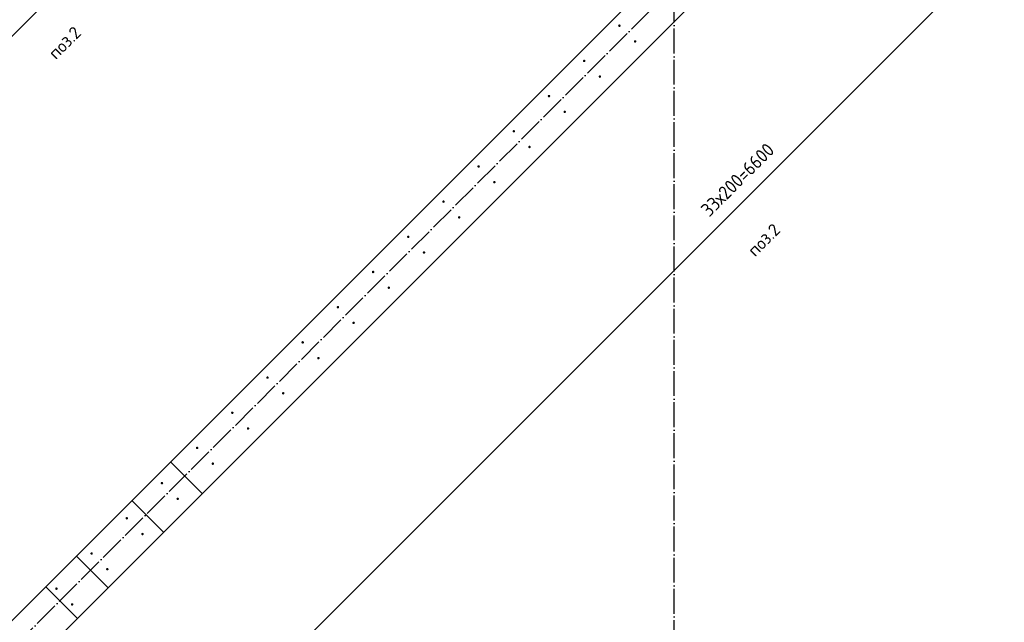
# Model space of a CAD drawing. Header units: millimetres. Extents: x -3026 to 47325, y -2839 to 55854.
# Tile 16 of 130: x 15820 to 19777, y 11137 to 13559. Entities that reach past the tile are written whole.
import ezdxf

# ---------------------------------------------------------------- set-up
doc = ezdxf.new("R2010")
doc.units = ezdxf.units.MM
doc.header["$PDMODE"] = 65
for name, pattern in [('______11', [125, 100, -12.5, 0, -12.5]), ('______5', [275, 200, -25, 25, -25]), ('________', [0])]:
    doc.linetypes.add(name, pattern=pattern)
for name, color, linetype, lineweight in [('Standard', 7, 'Continuous', 25), ('Арм.стержн. вертикальными 1', 22, 'Continuous', 35), ('Размерная линия_ общее', 7, 'Continuous', 13)]:
    doc.layers.add(name, color=color, linetype=linetype, lineweight=lineweight)
doc.layers.add('Осевая линия_ общее', color=7, linetype='______5', lineweight=13, true_color=0xa0a0a0)
doc.styles.add('ISOCPEUR', font='ISOCPEUR')
doc.dimstyles.new('DIMSTYLE_3', dxfattribs={"dimtxt": 55, "dimasz": 62.5, "dimexe": 0, "dimexo": 0, "dimgap": 27.5, "dimtad": 2, "dimdec": 0, "dimrnd": 5, "dimzin": 12, "dimdsep": 46, "dimtxsty": 'ISOCPEUR', "dimblk1": 'ALL_ML_STRICH', "dimblk2": 'ALL_ML_STRICH', "dimsah": 1, "dimcen": 0, "dimclrd": 7, "dimclre": 256, "dimclrt": 7, "dimadec": 0, "dimazin": 0, "dimtfac": 1, "dimtdec": 0, "dimtix": 1, "dimtmove": 2, "dimatfit": 3, "dimfxl": 0, "dimtzin": 0, "dimlwd": 0, "dimlwe": -3, "dimarcsym": 0})

# ---------------------------------------------------------------- blocks, each defined once
blk = doc.blocks.new('СЛОЖНЫЙ_ОБЪЕКТ_0')
at = {"layer": 'Осевая линия_ общее', "color": 253, "linetype": '______11', "lineweight": -3, "true_color": 0xa0a0a0, "transparency": 33554687}
for p, q in [((18450, -2590), (18450, 20630)), ((5452.4, 694), (22613.9, 17855.5))]:
    blk.add_line(p, q, dxfattribs=at)
blk = doc.blocks.new('ALL_ML_STRICH')
at = {"color": 0, "linetype": 'ByBlock', "lineweight": -2}
for p, q in [((-1, 0), (0.5, 0)), ((-0.3, -0.3), (0.3, 0.3)), ((0, -0.5), (0, 0.5))]:
    blk.add_line(p, q, dxfattribs=at)
blk = doc.blocks.new('*D427')
at = {"layer": 'DEFPOINTS', "color": 7, "linetype": 'Continuous', "lineweight": 13, "transparency": 33554687}
for p in [(15779.4, 14776.4), (14789.4, 13786.4), (15436.4, 13139.5)]:
    blk.add_point(p, dxfattribs=at)
at = {"layer": 'Размерная линия_ общее', "color": 253, "linetype": 'Continuous', "lineweight": -2, "true_color": 0xa0a0a0, "transparency": 33554687}
for p, q in [((15793.5, 14762.2), (16426.4, 14129.4)), ((14803.6, 13772.3), (15436.4, 13139.5))]:
    blk.add_line(p, q, dxfattribs=at)
at = {"layer": 'Размерная линия_ общее', "color": 7, "linetype": 'Continuous', "lineweight": -2, "transparency": 33554687}
blk.add_line((15436.4, 13139.5), (16426.4, 14129.4), dxfattribs=at)
at = {"layer": 'Размерная линия_ общее', "color": 7, "linetype": 'Continuous', "lineweight": 13, "transparency": 33554687, "yscale": 62.5, "zscale": 62.5}
for p, xscale, rotation in [((16426.4, 14129.4), 62.50000000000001, 45.00000000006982), ((15436.4, 13139.5), 62.49999999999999, 225.0000000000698)]:
    blk.add_blockref('ALL_ML_STRICH', p, dxfattribs=dict(at, xscale=xscale, rotation=rotation))
at = {"layer": 'Размерная линия_ общее', "color": 7, "linetype": 'Continuous', "lineweight": 13, "transparency": 33554687, "insert": (15797, 13648.6), "char_height": 55, "width": 2.75, "attachment_point": 1, "rotation": 45, "line_spacing_factor": 0.60241, "style": 'ISOCPEUR'}
blk.add_mtext('\\W0.91;7х200', dxfattribs=at)
blk = doc.blocks.new('*D443')
at = {"layer": 'DEFPOINTS', "color": 7, "linetype": 'Continuous', "lineweight": 13, "transparency": 33554687}
for p in [(20556.3, 15734.2), (15889.4, 11067.3), (16428.1, 10528.5)]:
    blk.add_point(p, dxfattribs=at)
at = {"layer": 'Размерная линия_ общее', "color": 253, "linetype": 'Continuous', "lineweight": -2, "true_color": 0xa0a0a0, "transparency": 33554687}
for p, q in [((20570.4, 15720), (21095, 15195.4)), ((15903.5, 11053.1), (16428.1, 10528.5))]:
    blk.add_line(p, q, dxfattribs=at)
at = {"layer": 'Размерная линия_ общее', "color": 7, "linetype": 'Continuous', "lineweight": -2, "transparency": 33554687}
blk.add_line((16428.1, 10528.5), (21095, 15195.4), dxfattribs=at)
at = {"layer": 'Размерная линия_ общее', "color": 7, "linetype": 'Continuous', "lineweight": 13, "transparency": 33554687, "xscale": 62.50000000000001, "yscale": 62.5, "zscale": 62.5}
for p, rotation in [((21095, 15195.4), 45), ((16428.1, 10528.5), 225)]:
    blk.add_blockref('ALL_ML_STRICH', p, dxfattribs=dict(at, rotation=rotation))
at = {"layer": 'Размерная линия_ общее', "color": 7, "linetype": 'Continuous', "lineweight": 13, "transparency": 33554687, "insert": (18552.9, 12801.9), "char_height": 55, "width": 2.75, "attachment_point": 1, "rotation": 45, "line_spacing_factor": 0.60241, "style": 'ISOCPEUR'}
blk.add_mtext('\\W0.91;33х200=6600', dxfattribs=at)

msp = doc.modelspace()

# ---------------------------------------------------------------- hatches: boundary and pattern name
at = {"layer": 'Арм.стержн. вертикальными 1', "linetype": 'Continuous', "lineweight": 50, "transparency": 33554687}
for points in [[(18235.2, 13534.7), (18234.8, 13536.6), (18233.7, 13538.3), (18232.1, 13539.3), (18230.2, 13539.7), (18228.3, 13539.3), (18226.7, 13538.3), (18225.6, 13536.6), (18225.2, 13534.7), (18225.6, 13532.8), (18226.7, 13531.2), (18228.3, 13530.1), (18230.2, 13529.7), (18232.1, 13530.1), (18233.7, 13531.2), (18234.8, 13532.8)], [(18298.5, 13471.4), (18298.1, 13473.3), (18297, 13475), (18295.4, 13476), (18293.5, 13476.4), (18291.6, 13476), (18290, 13475), (18288.9, 13473.3), (18288.5, 13471.4), (18288.9, 13469.5), (18290, 13467.9), (18291.6, 13466.8), (18293.5, 13466.4), (18295.4, 13466.8), (18297, 13467.9), (18298.1, 13469.5)], [(18093.8, 13393.3), (18093.4, 13395.2), (18092.3, 13396.8), (18090.7, 13397.9), (18088.8, 13398.3), (18086.9, 13397.9), (18085.2, 13396.8), (18084.2, 13395.2), (18083.8, 13393.3), (18084.2, 13391.4), (18085.2, 13389.8), (18086.9, 13388.7), (18088.8, 13388.3), (18090.7, 13388.7), (18092.3, 13389.8), (18093.4, 13391.4)], [(18157.1, 13330), (18156.7, 13331.9), (18155.6, 13333.5), (18154, 13334.6), (18152.1, 13335), (18150.2, 13334.6), (18148.6, 13333.5), (18147.5, 13331.9), (18147.1, 13330), (18147.5, 13328.1), (18148.6, 13326.5), (18150.2, 13325.4), (18152.1, 13325), (18154, 13325.4), (18155.6, 13326.5), (18156.7, 13328.1)], [(17952.4, 13251.9), (17952, 13253.8), (17950.9, 13255.4), (17949.3, 13256.5), (17947.4, 13256.9), (17945.5, 13256.5), (17943.8, 13255.4), (17942.7, 13253.8), (17942.4, 13251.9), (17942.7, 13250), (17943.8, 13248.3), (17945.5, 13247.3), (17947.4, 13246.9), (17949.3, 13247.3), (17950.9, 13248.3), (17952, 13250)], [(18015.7, 13188.6), (18015.3, 13190.5), (18014.2, 13192.1), (18012.6, 13193.2), (18010.7, 13193.6), (18008.8, 13193.2), (18007.1, 13192.1), (18006.1, 13190.5), (18005.7, 13188.6), (18006.1, 13186.7), (18007.1, 13185), (18008.8, 13184), (18010.7, 13183.6), (18012.6, 13184), (18014.2, 13185), (18015.3, 13186.7)], [(17810.9, 13110.5), (17810.6, 13112.4), (17809.5, 13114), (17807.9, 13115.1), (17805.9, 13115.5), (17804, 13115.1), (17802.4, 13114), (17801.3, 13112.4), (17800.9, 13110.5), (17801.3, 13108.5), (17802.4, 13106.9), (17804, 13105.8), (17805.9, 13105.5), (17807.9, 13105.8), (17809.5, 13106.9), (17810.6, 13108.5)], [(17874.3, 13047.2), (17873.9, 13049.1), (17872.8, 13050.7), (17871.2, 13051.8), (17869.3, 13052.2), (17867.3, 13051.8), (17865.7, 13050.7), (17864.6, 13049.1), (17864.3, 13047.2), (17864.6, 13045.2), (17865.7, 13043.6), (17867.3, 13042.5), (17869.3, 13042.2), (17871.2, 13042.5), (17872.8, 13043.6), (17873.9, 13045.2)], [(17669.5, 12969), (17669.1, 12971), (17668.1, 12972.6), (17666.4, 12973.7), (17664.5, 12974), (17662.6, 12973.7), (17661, 12972.6), (17659.9, 12971), (17659.5, 12969), (17659.9, 12967.1), (17661, 12965.5), (17662.6, 12964.4), (17664.5, 12964), (17666.4, 12964.4), (17668.1, 12965.5), (17669.1, 12967.1)], [(17732.8, 12905.7), (17732.4, 12907.6), (17731.4, 12909.3), (17729.7, 12910.3), (17727.8, 12910.7), (17725.9, 12910.3), (17724.3, 12909.3), (17723.2, 12907.6), (17722.8, 12905.7), (17723.2, 12903.8), (17724.3, 12902.2), (17725.9, 12901.1), (17727.8, 12900.7), (17729.7, 12901.1), (17731.4, 12902.2), (17732.4, 12903.8)], [(17528.1, 12827.6), (17527.7, 12829.5), (17526.6, 12831.2), (17525, 12832.2), (17523.1, 12832.6), (17521.2, 12832.2), (17519.6, 12831.2), (17518.5, 12829.5), (17518.1, 12827.6), (17518.5, 12825.7), (17519.6, 12824.1), (17521.2, 12823), (17523.1, 12822.6), (17525, 12823), (17526.6, 12824.1), (17527.7, 12825.7)], [(17591.4, 12764.3), (17591, 12766.2), (17589.9, 12767.8), (17588.3, 12768.9), (17586.4, 12769.3), (17584.5, 12768.9), (17582.9, 12767.8), (17581.8, 12766.2), (17581.4, 12764.3), (17581.8, 12762.4), (17582.9, 12760.8), (17584.5, 12759.7), (17586.4, 12759.3), (17588.3, 12759.7), (17589.9, 12760.8), (17591, 12762.4)], [(17386.7, 12686.2), (17386.3, 12688.1), (17385.2, 12689.7), (17383.6, 12690.8), (17381.7, 12691.2), (17379.8, 12690.8), (17378.1, 12689.7), (17377.1, 12688.1), (17376.7, 12686.2), (17377.1, 12684.3), (17378.1, 12682.7), (17379.8, 12681.6), (17381.7, 12681.2), (17383.6, 12681.6), (17385.2, 12682.7), (17386.3, 12684.3)], [(17450, 12622.9), (17449.6, 12624.8), (17448.5, 12626.4), (17446.9, 12627.5), (17445, 12627.9), (17443.1, 12627.5), (17441.5, 12626.4), (17440.4, 12624.8), (17440, 12622.9), (17440.4, 12621), (17441.5, 12619.4), (17443.1, 12618.3), (17445, 12617.9), (17446.9, 12618.3), (17448.5, 12619.4), (17449.6, 12621)], [(17245.3, 12544.8), (17244.9, 12546.7), (17243.8, 12548.3), (17242.2, 12549.4), (17240.3, 12549.8), (17238.3, 12549.4), (17236.7, 12548.3), (17235.6, 12546.7), (17235.3, 12544.8), (17235.6, 12542.9), (17236.7, 12541.2), (17238.3, 12540.2), (17240.3, 12539.8), (17242.2, 12540.2), (17243.8, 12541.2), (17244.9, 12542.9)], [(17308.6, 12481.5), (17308.2, 12483.4), (17307.1, 12485), (17305.5, 12486.1), (17303.6, 12486.5), (17301.7, 12486.1), (17300, 12485), (17298.9, 12483.4), (17298.6, 12481.5), (17298.9, 12479.6), (17300, 12477.9), (17301.7, 12476.8), (17303.6, 12476.5), (17305.5, 12476.8), (17307.1, 12477.9), (17308.2, 12479.6)], [(17103.8, 12403.4), (17103.5, 12405.3), (17102.4, 12406.9), (17100.7, 12408), (17098.8, 12408.4), (17096.9, 12408), (17095.3, 12406.9), (17094.2, 12405.3), (17093.8, 12403.4), (17094.2, 12401.4), (17095.3, 12399.8), (17096.9, 12398.7), (17098.8, 12398.4), (17100.7, 12398.7), (17102.4, 12399.8), (17103.5, 12401.4)], [(17167.1, 12340), (17166.8, 12342), (17165.7, 12343.6), (17164.1, 12344.7), (17162.1, 12345), (17160.2, 12344.7), (17158.6, 12343.6), (17157.5, 12342), (17157.1, 12340), (17157.5, 12338.1), (17158.6, 12336.5), (17160.2, 12335.4), (17162.1, 12335), (17164.1, 12335.4), (17165.7, 12336.5), (17166.8, 12338.1)], [(16962.4, 12261.9), (16962, 12263.8), (16960.9, 12265.5), (16959.3, 12266.6), (16957.4, 12266.9), (16955.5, 12266.6), (16953.9, 12265.5), (16952.8, 12263.8), (16952.4, 12261.9), (16952.8, 12260), (16953.9, 12258.4), (16955.5, 12257.3), (16957.4, 12256.9), (16959.3, 12257.3), (16960.9, 12258.4), (16962, 12260)], [(17025.7, 12198.6), (17025.3, 12200.5), (17024.3, 12202.2), (17022.6, 12203.2), (17020.7, 12203.6), (17018.8, 12203.2), (17017.2, 12202.2), (17016.1, 12200.5), (17015.7, 12198.6), (17016.1, 12196.7), (17017.2, 12195.1), (17018.8, 12194), (17020.7, 12193.6), (17022.6, 12194), (17024.3, 12195.1), (17025.3, 12196.7)], [(16821, 12120.5), (16820.6, 12122.4), (16819.5, 12124), (16817.9, 12125.1), (16816, 12125.5), (16814.1, 12125.1), (16812.5, 12124), (16811.4, 12122.4), (16811, 12120.5), (16811.4, 12118.6), (16812.5, 12117), (16814.1, 12115.9), (16816, 12115.5), (16817.9, 12115.9), (16819.5, 12117), (16820.6, 12118.6)], [(16884.3, 12057.2), (16883.9, 12059.1), (16882.8, 12060.7), (16881.2, 12061.8), (16879.3, 12062.2), (16877.4, 12061.8), (16875.8, 12060.7), (16874.7, 12059.1), (16874.3, 12057.2), (16874.7, 12055.3), (16875.8, 12053.7), (16877.4, 12052.6), (16879.3, 12052.2), (16881.2, 12052.6), (16882.8, 12053.7), (16883.9, 12055.3)], [(16679.6, 11979.1), (16679.2, 11981), (16678.1, 11982.6), (16676.5, 11983.7), (16674.6, 11984.1), (16672.7, 11983.7), (16671, 11982.6), (16670, 11981), (16669.6, 11979.1), (16670, 11977.2), (16671, 11975.6), (16672.7, 11974.5), (16674.6, 11974.1), (16676.5, 11974.5), (16678.1, 11975.6), (16679.2, 11977.2)], [(16742.9, 11915.8), (16742.5, 11917.7), (16741.4, 11919.3), (16739.8, 11920.4), (16737.9, 11920.8), (16736, 11920.4), (16734.3, 11919.3), (16733.3, 11917.7), (16732.9, 11915.8), (16733.3, 11913.9), (16734.3, 11912.2), (16736, 11911.2), (16737.9, 11910.8), (16739.8, 11911.2), (16741.4, 11912.2), (16742.5, 11913.9)], [(16538.2, 11837.7), (16537.8, 11839.6), (16536.7, 11841.2), (16535.1, 11842.3), (16533.2, 11842.7), (16531.2, 11842.3), (16529.6, 11841.2), (16528.5, 11839.6), (16528.2, 11837.7), (16528.5, 11835.8), (16529.6, 11834.1), (16531.2, 11833), (16533.2, 11832.7), (16535.1, 11833), (16536.7, 11834.1), (16537.8, 11835.8)], [(16601.5, 11774.4), (16601.1, 11776.3), (16600, 11777.9), (16598.4, 11779), (16596.5, 11779.4), (16594.5, 11779), (16592.9, 11777.9), (16591.8, 11776.3), (16591.5, 11774.4), (16591.8, 11772.4), (16592.9, 11770.8), (16594.5, 11769.7), (16596.5, 11769.4), (16598.4, 11769.7), (16600, 11770.8), (16601.1, 11772.4)], [(16396.7, 11696.2), (16396.3, 11698.2), (16395.3, 11699.8), (16393.6, 11700.9), (16391.7, 11701.2), (16389.8, 11700.9), (16388.2, 11699.8), (16387.1, 11698.2), (16386.7, 11696.2), (16387.1, 11694.3), (16388.2, 11692.7), (16389.8, 11691.6), (16391.7, 11691.2), (16393.6, 11691.6), (16395.3, 11692.7), (16396.3, 11694.3)], [(16460, 11632.9), (16459.7, 11634.9), (16458.6, 11636.5), (16457, 11637.6), (16455, 11637.9), (16453.1, 11637.6), (16451.5, 11636.5), (16450.4, 11634.9), (16450, 11632.9), (16450.4, 11631), (16451.5, 11629.4), (16453.1, 11628.3), (16455, 11627.9), (16457, 11628.3), (16458.6, 11629.4), (16459.7, 11631)], [(16255.3, 11554.8), (16254.9, 11556.7), (16253.8, 11558.4), (16252.2, 11559.4), (16250.3, 11559.8), (16248.4, 11559.4), (16246.8, 11558.4), (16245.7, 11556.7), (16245.3, 11554.8), (16245.7, 11552.9), (16246.8, 11551.3), (16248.4, 11550.2), (16250.3, 11549.8), (16252.2, 11550.2), (16253.8, 11551.3), (16254.9, 11552.9)], [(16318.6, 11491.5), (16318.2, 11493.4), (16317.2, 11495.1), (16315.5, 11496.1), (16313.6, 11496.5), (16311.7, 11496.1), (16310.1, 11495.1), (16309, 11493.4), (16308.6, 11491.5), (16309, 11489.6), (16310.1, 11488), (16311.7, 11486.9), (16313.6, 11486.5), (16315.5, 11486.9), (16317.2, 11488), (16318.2, 11489.6)], [(16113.9, 11413.4), (16113.5, 11415.3), (16112.4, 11416.9), (16110.8, 11418), (16108.9, 11418.4), (16107, 11418), (16105.4, 11416.9), (16104.3, 11415.3), (16103.9, 11413.4), (16104.3, 11411.5), (16105.4, 11409.9), (16107, 11408.8), (16108.9, 11408.4), (16110.8, 11408.8), (16112.4, 11409.9), (16113.5, 11411.5)], [(16177.2, 11350.1), (16176.8, 11352), (16175.7, 11353.6), (16174.1, 11354.7), (16172.2, 11355.1), (16170.3, 11354.7), (16168.7, 11353.6), (16167.6, 11352), (16167.2, 11350.1), (16167.6, 11348.2), (16168.7, 11346.6), (16170.3, 11345.5), (16172.2, 11345.1), (16174.1, 11345.5), (16175.7, 11346.6), (16176.8, 11348.2)], [(15972.5, 11272), (15972.1, 11273.9), (15971, 11275.5), (15969.4, 11276.6), (15967.5, 11277), (15965.6, 11276.6), (15963.9, 11275.5), (15962.8, 11273.9), (15962.5, 11272), (15962.8, 11270.1), (15963.9, 11268.4), (15965.6, 11267.4), (15967.5, 11267), (15969.4, 11267.4), (15971, 11268.4), (15972.1, 11270.1)], [(16035.8, 11208.7), (16035.4, 11210.6), (16034.3, 11212.2), (16032.7, 11213.3), (16030.8, 11213.7), (16028.9, 11213.3), (16027.2, 11212.2), (16026.2, 11210.6), (16025.8, 11208.7), (16026.2, 11206.8), (16027.2, 11205.1), (16028.9, 11204.1), (16030.8, 11203.7), (16032.7, 11204.1), (16034.3, 11205.1), (16035.4, 11206.8)]]:
    msp.add_hatch(color=4, dxfattribs=at).paths.add_polyline_path(points)

# ---------------------------------------------------------------- linework, layer by layer
at = {"color": 7, "linetype": 'Continuous', "lineweight": 25, "transparency": 33554687}
for p, q in [((15783.3, 11138), (18643.5, 13998.2)), ((18770.8, 13871), (14545.8, 9646))]:
    msp.add_line(p, q, dxfattribs=at)
at = {"color": 253, "linetype": '________', "lineweight": 25, "true_color": 0xababab, "transparency": 33554687}
for p, q in [((16554, 11654.2), (16426.7, 11781.4)), ((16271.2, 11625.9), (16398.4, 11498.6)), ((16175.7, 11275.9), (16048.4, 11403.1)), ((15924.7, 11279.4), (16052, 11152.1))]:
    msp.add_line(p, q, dxfattribs=at)

# ---------------------------------------------------------------- block references
at = {"layer": 'Осевая линия_ общее', "color": 253, "linetype": '______11', "lineweight": -3, "true_color": 0xa0a0a0, "transparency": 33554687}
msp.add_blockref('СЛОЖНЫЙ_ОБЪЕКТ_0', (0, 0), dxfattribs=at)

# ---------------------------------------------------------------- texts
at = {"layer": 'Standard', "color": 7, "linetype": 'Continuous', "lineweight": 18, "transparency": 33554687, "char_height": 50, "width": 175.962, "attachment_point": 4, "rotation": 45, "style": 'ISOCPEUR'}
for insert in [(15947.8, 13413.2), (18758, 12620.7)]:
    msp.add_mtext('\\A1;{\\fISOCPEUR|i0|b0;\\H50.000000;\\W1.000000;\\C7;поз.2}\\P', dxfattribs=dict(at, insert=insert))

# ---------------------------------------------------------------- dimensions: what is measured, and where the dimension line sits
at = {"layer": 'Размерная линия_ общее', "color": 7, "linetype": 'Continuous', "lineweight": 13, "transparency": 33554687}
for base, p1, p2, text, picture, middle in [((21095, 15195.4), (15903.5, 11053.1), (20570.4, 15720), '\\W0.91;33х200=6600', '*D443', (18742.1, 12881.4)), ((16426.4, 14129.4), (14803.6, 13772.3), (15793.5, 14762.2), '\\W0.91;7х200', '*D427', (15911.9, 13653.9))]:
    dim = msp.add_linear_dim(base=base, p1=p1, p2=p2, angle=45, text=text, dimstyle='DIMSTYLE_3', override={"dimpost": '<>', "dimclrd": 7, "dimclre": 253, "dimclrt": 7, "dimlwd": 0, "dimlwe": 65533}, dxfattribs=at)
    dim.commit()
    dim.dimension.update_dxf_attribs({"geometry": picture, "text_midpoint": middle, "dimtype": 160})

doc.saveas('drawing.dxf')
